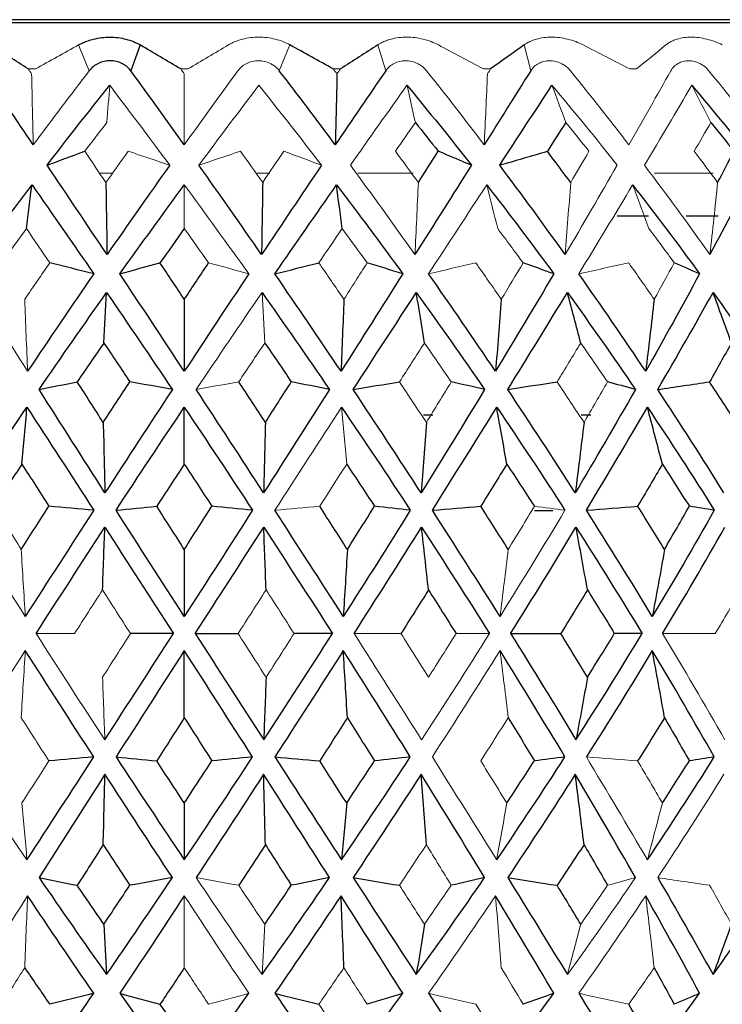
# Paper-space layout '_Front' of a CAD drawing. Header units: millimetres. Extents: x -25 to 86, y 0 to 365.
# Tile 8 of 13: x -3 to 9, y 140 to 156. Entities that reach past the tile are written whole.
import ezdxf

# ---------------------------------------------------------------- set-up
doc = ezdxf.new("R2010")
doc.units = ezdxf.units.MM

psp = doc.layouts.new('_Front')

# ---------------------------------------------------------------- linework, layer by layer
at = {"color": 7, "linetype": 'Continuous', "lineweight": 25}
for p, q in [((20.732, 156.5), (-20.732, 156.5)), ((20.25, 156.45), (-20.25, 156.45)), ((-0.72, 156.09), (-0.872, 155.667)), ((7.563, 153.3), (7.053, 153.3)), ((8.697, 153.3), (8.178, 153.3)), ((4.051, 150.059), (3.898, 150.059)), ((6.621, 150.059), (6.465, 150.059)), ((6.003, 148.5), (5.708, 148.5))]:
    psp.add_line(p, q, dxfattribs=at)
at = {"color": 144, "linetype": 'Continuous', "lineweight": 18}
for p, q in [((1.721, 156.09), (1.548, 155.667)), ((3.281, 155.667), (3.151, 156.09)), ((5.643, 155.667), (5.538, 156.09)), ((-2.426, 155.697), (-2.543, 155.697)), ((0.059, 155.697), (-0.059, 155.697)), ((2.543, 155.697), (2.426, 155.697)), ((4.991, 155.697), (4.876, 155.697)), ((7.368, 155.697), (7.258, 155.697)), ((-1.182, 154), (-1.394, 154)), ((1.392, 154), (1.177, 154)), ((3.728, 154), (2.828, 154)), ((8.618, 154), (7.66, 154))]:
    psp.add_line(p, q, dxfattribs=at)
at = {"color": 7, "linetype": 'Continuous', "lineweight": 25}
for points in [[(-2.543, 155.697), (-2.747, 155.829), (-2.95, 155.96), (-3.151, 156.09)], [(-0.059, 155.697), (-0.28, 155.829), (-0.501, 155.96), (-0.72, 156.09)], [(2.426, 155.697), (2.19, 155.829), (1.955, 155.96), (1.721, 156.09)], [(3.151, 156.09), (2.95, 155.96), (2.747, 155.829), (2.543, 155.697)], [(5.538, 156.09), (5.357, 155.96), (5.175, 155.829), (4.991, 155.697)], [(-2.46, 154.463), (-2.735, 154.869), (-3.009, 155.271), (-3.281, 155.667)], [(0, 154.463), (-0.291, 154.869), (-0.581, 155.271), (-0.872, 155.667)], [(2.46, 154.463), (2.158, 154.869), (1.854, 155.271), (1.548, 155.667)], [(3.281, 155.667), (3.009, 155.271), (2.735, 154.869), (2.46, 154.463)], [(2.487, 155.617), (2.479, 155.231), (2.47, 154.847), (2.46, 154.463)], [(5.643, 155.667), (5.394, 155.271), (5.142, 154.869), (4.886, 154.463)], [(-2.235, 154.13), (-1.898, 154.57), (-1.558, 155.003), (-1.215, 155.431)], [(3.628, 155.431), (3.982, 155.003), (4.332, 154.57), (4.677, 154.13)], [(5.138, 154.13), (5.425, 154.57), (5.71, 155.003), (5.99, 155.431)], [(8.268, 155.431), (8.63, 155.003), (8.983, 154.57), (9.329, 154.13)], [(3.764, 154.825), (3.889, 154.67), (4.013, 154.514), (4.137, 154.357)], [(6.215, 154.825), (6.115, 154.67), (6.015, 154.514), (5.915, 154.357)], [(8.578, 154.825), (8.705, 154.67), (8.831, 154.514), (8.956, 154.357)], [(-2.235, 154.13), (-2.032, 154.206), (-1.827, 154.282), (-1.622, 154.357)], [(3.813, 153.848), (3.921, 154.018), (4.029, 154.187), (4.137, 154.357)], [(4.677, 154.13), (4.497, 154.206), (4.317, 154.282), (4.137, 154.357)], [(5.138, 154.13), (5.396, 154.206), (5.655, 154.282), (5.915, 154.357)], [(6.295, 153.848), (6.169, 154.018), (6.042, 154.187), (5.915, 154.357)], [(8.689, 153.848), (8.779, 154.018), (8.868, 154.187), (8.956, 154.357)], [(-1.259, 152.673), (-1.586, 153.164), (-1.911, 153.65), (-2.235, 154.13)], [(-0.237, 154.13), (-0.579, 153.65), (-0.919, 153.164), (-1.259, 152.673)], [(1.259, 152.673), (0.919, 153.164), (0.579, 153.65), (0.237, 154.13)], [(2.235, 154.13), (1.911, 153.65), (1.586, 153.164), (1.259, 152.673)], [(4.677, 154.13), (4.374, 153.65), (4.068, 153.164), (3.758, 152.673)], [(6.205, 152.673), (5.855, 153.164), (5.499, 153.65), (5.138, 154.13)], [(9.329, 154.13), (9.082, 153.65), (8.827, 153.164), (8.564, 152.673)], [(-1.277, 153.848), (-1.271, 153.455), (-1.265, 153.064), (-1.259, 152.673)], [(1.277, 153.848), (1.271, 153.455), (1.265, 153.064), (1.259, 152.673)], [(-3.56, 152.36), (-3.204, 152.848), (-2.844, 153.331), (-2.481, 153.809)], [(-2.571, 153.096), (-2.541, 153.336), (-2.511, 153.573), (-2.481, 153.809)], [(-2.481, 153.809), (-2.147, 153.331), (-1.811, 152.848), (-1.475, 152.36)], [(-1.05, 152.36), (-0.701, 152.848), (-0.351, 153.331), (0, 153.809)], [(1.475, 152.36), (1.811, 152.848), (2.147, 153.331), (2.481, 153.809)], [(2.481, 153.809), (2.845, 153.331), (3.204, 152.848), (3.56, 152.36)], [(2.571, 153.096), (2.541, 153.336), (2.511, 153.573), (2.481, 153.809)], [(4.927, 153.809), (5.298, 153.331), (5.662, 152.848), (6.02, 152.36)], [(7.304, 153.809), (7.676, 153.331), (8.04, 152.848), (8.395, 152.36)], [(0, 153.096), (-0.132, 152.911), (-0.265, 152.725), (-0.396, 152.539)], [(-1.475, 152.36), (-1.714, 152.42), (-1.953, 152.48), (-2.192, 152.539)], [(-1.05, 152.36), (-0.832, 152.42), (-0.615, 152.48), (-0.396, 152.539)], [(0, 151.945), (-0.132, 152.143), (-0.264, 152.342), (-0.396, 152.539)], [(0, 151.945), (0.132, 152.143), (0.264, 152.342), (0.396, 152.539)], [(1.475, 152.36), (1.714, 152.42), (1.953, 152.48), (2.192, 152.539)], [(3.56, 152.36), (3.367, 152.42), (3.173, 152.48), (2.979, 152.539)], [(6.02, 152.36), (5.854, 152.42), (5.687, 152.48), (5.52, 152.539)], [(8.395, 152.36), (8.259, 152.42), (8.121, 152.48), (7.983, 152.539)], [(-1.475, 152.36), (-1.837, 151.834), (-2.196, 151.305), (-2.553, 150.772)], [(0, 150.772), (-0.35, 151.305), (-0.7, 151.834), (-1.05, 152.36)], [(1.05, 152.36), (0.7, 151.834), (0.351, 151.305), (0, 150.772)], [(2.553, 150.772), (2.196, 151.305), (1.837, 151.834), (1.475, 152.36)], [(3.56, 152.36), (3.227, 151.834), (2.892, 151.305), (2.553, 150.772)], [(5.071, 150.772), (4.712, 151.305), (4.348, 151.834), (3.979, 152.36)], [(6.02, 152.36), (5.709, 151.834), (5.393, 151.305), (5.071, 150.772)], [(7.517, 150.772), (7.161, 151.305), (6.798, 151.834), (6.427, 152.36)], [(8.395, 152.36), (8.111, 151.834), (7.818, 151.305), (7.517, 150.772)], [(-2.365, 150.476), (-2.002, 151.007), (-1.635, 151.533), (-1.266, 152.055)], [(-1.31, 151.233), (-1.295, 151.51), (-1.281, 151.784), (-1.266, 152.055)], [(-1.266, 152.055), (-0.908, 151.533), (-0.551, 151.007), (-0.194, 150.476)], [(1.266, 152.055), (1.636, 151.533), (2.002, 151.007), (2.365, 150.476)], [(2.751, 150.476), (3.096, 151.007), (3.44, 151.533), (3.78, 152.055)], [(3.78, 152.055), (4.156, 151.533), (4.527, 151.007), (4.892, 150.476)], [(3.911, 151.233), (3.868, 151.51), (3.824, 151.784), (3.78, 152.055)], [(5.269, 150.476), (5.598, 151.007), (5.922, 151.533), (6.241, 152.055)], [(6.241, 152.055), (6.619, 151.533), (6.988, 151.007), (7.349, 150.476)], [(6.458, 151.233), (6.386, 151.51), (6.314, 151.784), (6.241, 152.055)], [(7.713, 150.476), (8.022, 151.007), (8.322, 151.533), (8.615, 152.055)], [(8.615, 152.055), (8.989, 151.533), (9.352, 151.007), (9.704, 150.476)], [(8.914, 151.233), (8.815, 151.51), (8.715, 151.784), (8.615, 152.055)], [(0, 151.945), (0, 151.552), (0, 151.161), (0, 150.772)], [(2.6, 151.945), (2.585, 151.552), (2.569, 151.161), (2.553, 150.772)], [(5.164, 151.945), (5.134, 151.552), (5.103, 151.161), (5.071, 150.772)], [(7.655, 151.945), (7.61, 151.552), (7.564, 151.161), (7.517, 150.772)], [(-1.31, 151.233), (-1.455, 151.023), (-1.6, 150.812), (-1.743, 150.601)], [(-1.31, 151.233), (-1.169, 151.023), (-1.028, 150.812), (-0.887, 150.601)], [(1.31, 151.233), (1.455, 151.023), (1.6, 150.812), (1.743, 150.601)], [(8.914, 151.233), (8.796, 151.023), (8.678, 150.812), (8.559, 150.601)], [(-2.365, 150.476), (-2.159, 150.518), (-1.951, 150.56), (-1.743, 150.601)], [(-1.292, 148.792), (-1.652, 149.356), (-2.01, 149.917), (-2.365, 150.476)], [(-1.321, 149.939), (-1.462, 150.16), (-1.603, 150.381), (-1.743, 150.601)], [(-1.321, 149.939), (-1.176, 150.16), (-1.032, 150.381), (-0.887, 150.601)], [(-0.194, 150.476), (-0.561, 149.917), (-0.927, 149.356), (-1.292, 148.792)], [(-0.194, 150.476), (-0.425, 150.518), (-0.656, 150.56), (-0.887, 150.601)], [(1.292, 148.792), (0.927, 149.356), (0.561, 149.917), (0.194, 150.476)], [(1.321, 149.939), (1.176, 150.16), (1.032, 150.381), (0.887, 150.601)], [(2.365, 150.476), (2.01, 149.917), (1.652, 149.356), (1.292, 148.792)], [(1.321, 149.939), (1.462, 150.16), (1.603, 150.381), (1.743, 150.601)], [(2.365, 150.476), (2.159, 150.518), (1.951, 150.56), (1.743, 150.601)], [(2.751, 150.476), (3.002, 150.518), (3.254, 150.56), (3.506, 150.601)], [(3.858, 148.792), (3.492, 149.356), (3.123, 149.917), (2.751, 150.476)], [(4.892, 150.476), (4.553, 149.917), (4.208, 149.356), (3.858, 148.792)], [(4.892, 150.476), (4.712, 150.518), (4.531, 150.56), (4.35, 150.601)], [(5.269, 150.476), (5.537, 150.518), (5.806, 150.56), (6.075, 150.601)], [(6.37, 148.792), (6.009, 149.356), (5.642, 149.917), (5.269, 150.476)], [(7.349, 150.476), (7.031, 149.917), (6.705, 149.356), (6.37, 148.792)], [(7.349, 150.476), (7.198, 150.518), (7.047, 150.56), (6.895, 150.601)], [(7.713, 150.476), (7.995, 150.518), (8.277, 150.56), (8.559, 150.601)], [(8.792, 148.792), (8.442, 149.356), (8.082, 149.917), (7.713, 150.476)], [(8.988, 149.939), (8.846, 150.16), (8.703, 150.381), (8.559, 150.601)], [(-3.682, 148.51), (-3.314, 149.072), (-2.941, 149.631), (-2.563, 150.187)], [(-2.646, 149.26), (-2.618, 149.572), (-2.591, 149.88), (-2.563, 150.187)], [(-2.563, 150.187), (-2.201, 149.631), (-1.839, 149.072), (-1.475, 148.51)], [(-1.112, 148.51), (-0.743, 149.072), (-0.372, 149.631), (0, 150.187)], [(0, 149.26), (0, 149.572), (0, 149.88), (0, 150.187)], [(0, 150.187), (0.372, 149.631), (0.743, 149.072), (1.112, 148.51)], [(2.563, 150.187), (2.941, 149.631), (3.314, 149.072), (3.682, 148.51)], [(4.041, 148.51), (4.395, 149.072), (4.744, 149.631), (5.089, 150.187)], [(5.089, 150.187), (5.468, 149.631), (5.839, 149.072), (6.202, 148.51)], [(5.254, 149.26), (5.2, 149.572), (5.145, 149.88), (5.089, 150.187)], [(6.55, 148.51), (6.889, 149.072), (7.22, 149.631), (7.545, 150.187)], [(7.545, 150.187), (7.918, 149.631), (8.281, 149.072), (8.634, 148.51)], [(7.789, 149.26), (7.708, 149.572), (7.627, 149.88), (7.545, 150.187)], [(-1.321, 149.939), (-1.311, 149.555), (-1.302, 149.173), (-1.292, 148.792)], [(1.321, 149.939), (1.311, 149.555), (1.302, 149.173), (1.292, 148.792)], [(3.944, 149.939), (3.916, 149.555), (3.887, 149.173), (3.858, 148.792)], [(6.512, 149.939), (6.466, 149.555), (6.418, 149.173), (6.37, 148.792)], [(-2.646, 149.26), (-2.797, 149.032), (-2.948, 148.803), (-3.098, 148.574)], [(-2.646, 149.26), (-2.499, 149.032), (-2.353, 148.803), (-2.206, 148.574)], [(0, 149.26), (-0.15, 149.032), (-0.3, 148.803), (-0.449, 148.574)], [(0, 149.26), (0.15, 149.032), (0.3, 148.803), (0.449, 148.574)], [(2.646, 149.26), (2.797, 149.032), (2.948, 148.803), (3.098, 148.574)], [(5.254, 149.26), (5.113, 149.032), (4.972, 148.803), (4.83, 148.574)], [(5.254, 149.26), (5.405, 149.032), (5.555, 148.803), (5.703, 148.574)], [(7.789, 149.26), (7.656, 149.032), (7.521, 148.803), (7.386, 148.574)], [(7.789, 149.26), (7.937, 149.032), (8.083, 148.803), (8.228, 148.574)], [(-2.657, 147.871), (-2.507, 148.106), (-2.356, 148.34), (-2.206, 148.574)], [(-1.475, 148.51), (-1.718, 148.531), (-1.962, 148.553), (-2.206, 148.574)], [(-1.112, 148.51), (-0.891, 148.531), (-0.671, 148.553), (-0.449, 148.574)], [(0, 147.871), (-0.15, 148.106), (-0.3, 148.34), (-0.449, 148.574)], [(0, 147.871), (0.15, 148.106), (0.3, 148.34), (0.449, 148.574)], [(1.112, 148.51), (0.891, 148.531), (0.671, 148.553), (0.449, 148.574)], [(2.657, 147.871), (2.507, 148.106), (2.356, 148.34), (2.206, 148.574)], [(2.657, 147.871), (2.805, 148.106), (2.952, 148.34), (3.098, 148.574)], [(3.682, 148.51), (3.488, 148.531), (3.293, 148.553), (3.098, 148.574)], [(4.041, 148.51), (4.303, 148.531), (4.566, 148.553), (4.83, 148.574)], [(5.277, 147.871), (5.129, 148.106), (4.979, 148.34), (4.83, 148.574)], [(6.55, 148.51), (6.828, 148.531), (7.107, 148.553), (7.386, 148.574)], [(7.823, 147.871), (7.679, 148.106), (7.533, 148.34), (7.386, 148.574)], [(7.823, 147.871), (7.96, 148.106), (8.095, 148.34), (8.228, 148.574)], [(8.634, 148.51), (8.499, 148.531), (8.364, 148.553), (8.228, 148.574)], [(-1.475, 148.51), (-1.848, 147.933), (-2.22, 147.355), (-2.59, 146.776)], [(0, 146.776), (-0.372, 147.355), (-0.742, 147.933), (-1.112, 148.51)], [(1.112, 148.51), (0.742, 147.933), (0.372, 147.355), (0, 146.776)], [(2.59, 146.776), (2.22, 147.355), (1.848, 147.933), (1.475, 148.51)], [(3.682, 148.51), (3.323, 147.933), (2.959, 147.355), (2.59, 146.776)], [(5.144, 146.776), (4.781, 147.355), (4.413, 147.933), (4.041, 148.51)], [(7.625, 146.776), (7.275, 147.355), (6.916, 147.933), (6.55, 148.51)], [(8.634, 148.51), (8.308, 147.933), (7.972, 147.355), (7.625, 146.776)], [(-2.414, 146.5), (-2.044, 147.078), (-1.671, 147.655), (-1.294, 148.231)], [(-1.332, 147.211), (-1.32, 147.554), (-1.307, 147.894), (-1.294, 148.231)], [(-1.294, 148.231), (-0.922, 147.655), (-0.55, 147.078), (-0.178, 146.5)], [(0.178, 146.5), (0.55, 147.078), (0.922, 147.655), (1.294, 148.231)], [(1.332, 147.211), (1.32, 147.554), (1.307, 147.894), (1.294, 148.231)], [(1.294, 148.231), (1.671, 147.655), (2.044, 147.078), (2.414, 146.5)], [(2.767, 146.5), (3.136, 147.078), (3.502, 147.655), (3.865, 148.231)], [(3.978, 147.211), (3.941, 147.554), (3.903, 147.894), (3.865, 148.231)], [(3.865, 148.231), (4.24, 147.655), (4.609, 147.078), (4.971, 146.5)], [(5.317, 146.5), (5.678, 147.078), (6.033, 147.655), (6.381, 148.231)], [(6.381, 148.231), (6.75, 147.655), (7.109, 147.078), (7.459, 146.5)], [(6.569, 147.211), (6.507, 147.554), (6.445, 147.894), (6.381, 148.231)], [(7.792, 146.5), (8.14, 147.078), (8.478, 147.655), (8.808, 148.231)], [(0, 147.871), (0, 147.504), (0, 147.139), (0, 146.776)], [(2.657, 147.871), (2.635, 147.504), (2.613, 147.139), (2.59, 146.776)], [(7.823, 147.871), (7.759, 147.504), (7.693, 147.139), (7.625, 146.776)], [(3.978, 147.211), (3.83, 146.975), (3.68, 146.738), (3.53, 146.5)], [(3.978, 147.211), (4.129, 146.975), (4.279, 146.738), (4.428, 146.5)], [(6.569, 147.211), (6.425, 146.975), (6.28, 146.738), (6.133, 146.5)], [(6.569, 147.211), (6.716, 146.975), (6.862, 146.738), (7.006, 146.5)], [(-1.294, 144.769), (-0.922, 145.345), (-0.55, 145.922), (-0.178, 146.5)], [(-0.178, 146.5), (-0.41, 146.5), (-0.643, 146.5), (-0.877, 146.5)], [(0.178, 146.5), (0.41, 146.5), (0.643, 146.5), (0.877, 146.5)], [(0.178, 146.5), (0.55, 145.922), (0.922, 145.345), (1.294, 144.769)], [(1.294, 144.769), (1.671, 145.345), (2.044, 145.922), (2.414, 146.5)], [(2.414, 146.5), (2.206, 146.5), (1.997, 146.5), (1.788, 146.5)], [(5.317, 146.5), (5.678, 145.922), (6.033, 145.345), (6.381, 144.769)], [(5.317, 146.5), (5.589, 146.5), (5.861, 146.5), (6.133, 146.5)], [(6.569, 145.789), (6.425, 146.025), (6.28, 146.262), (6.133, 146.5)], [(6.381, 144.769), (6.75, 145.345), (7.109, 145.922), (7.459, 146.5)], [(6.569, 145.789), (6.716, 146.025), (6.862, 146.262), (7.006, 146.5)], [(7.459, 146.5), (7.309, 146.5), (7.158, 146.5), (7.006, 146.5)], [(-1.475, 144.49), (-1.848, 145.067), (-2.22, 145.645), (-2.59, 146.224)], [(0, 146.224), (-0.372, 145.645), (-0.742, 145.067), (-1.112, 144.49)], [(0, 145.129), (0, 145.496), (0, 145.861), (0, 146.224)], [(1.112, 144.49), (0.742, 145.067), (0.372, 145.645), (0, 146.224)], [(2.59, 146.224), (2.22, 145.645), (1.848, 145.067), (1.475, 144.49)], [(2.657, 145.129), (2.635, 145.496), (2.613, 145.861), (2.59, 146.224)], [(3.682, 144.49), (3.323, 145.067), (2.959, 145.645), (2.59, 146.224)], [(6.202, 144.49), (5.857, 145.067), (5.504, 145.645), (5.144, 146.224)], [(7.625, 146.224), (7.275, 145.645), (6.916, 145.067), (6.55, 144.49)], [(8.634, 144.49), (8.308, 145.067), (7.972, 145.645), (7.625, 146.224)], [(7.823, 145.129), (7.759, 145.496), (7.693, 145.861), (7.625, 146.224)], [(1.332, 145.789), (1.32, 145.446), (1.307, 145.106), (1.294, 144.769)], [(6.569, 145.789), (6.507, 145.446), (6.445, 145.106), (6.381, 144.769)], [(0, 145.129), (-0.15, 144.894), (-0.3, 144.66), (-0.449, 144.426)], [(0, 145.129), (0.15, 144.894), (0.3, 144.66), (0.449, 144.426)], [(2.657, 145.129), (2.507, 144.894), (2.356, 144.66), (2.206, 144.426)], [(2.657, 145.129), (2.805, 144.894), (2.952, 144.66), (3.098, 144.426)], [(5.277, 145.129), (5.421, 144.894), (5.563, 144.66), (5.703, 144.426)], [(7.823, 145.129), (7.679, 144.894), (7.533, 144.66), (7.386, 144.426)], [(7.823, 145.129), (7.96, 144.894), (8.095, 144.66), (8.228, 144.426)], [(-2.563, 142.813), (-2.201, 143.369), (-1.839, 143.928), (-1.475, 144.49)], [(-1.475, 144.49), (-1.718, 144.469), (-1.962, 144.447), (-2.206, 144.426)], [(-1.112, 144.49), (-0.891, 144.469), (-0.671, 144.447), (-0.449, 144.426)], [(-1.112, 144.49), (-0.743, 143.928), (-0.372, 143.369), (0, 142.813)], [(0, 143.74), (-0.15, 143.968), (-0.3, 144.197), (-0.449, 144.426)], [(0, 142.813), (0.372, 143.369), (0.743, 143.928), (1.112, 144.49)], [(0, 143.74), (0.15, 143.968), (0.3, 144.197), (0.449, 144.426)], [(1.112, 144.49), (0.891, 144.469), (0.671, 144.447), (0.449, 144.426)], [(1.475, 144.49), (1.718, 144.469), (1.962, 144.447), (2.206, 144.426)], [(1.475, 144.49), (1.839, 143.928), (2.201, 143.369), (2.563, 142.813)], [(2.646, 143.74), (2.499, 143.968), (2.353, 144.197), (2.206, 144.426)], [(2.563, 142.813), (2.941, 143.369), (3.314, 143.928), (3.682, 144.49)], [(2.646, 143.74), (2.797, 143.968), (2.948, 144.197), (3.098, 144.426)], [(3.682, 144.49), (3.488, 144.469), (3.293, 144.447), (3.098, 144.426)], [(5.089, 142.813), (5.468, 143.369), (5.839, 143.928), (6.202, 144.49)], [(5.254, 143.74), (5.405, 143.968), (5.555, 144.197), (5.703, 144.426)], [(6.202, 144.49), (6.036, 144.469), (5.87, 144.447), (5.703, 144.426)], [(7.545, 142.813), (7.918, 143.369), (8.281, 143.928), (8.634, 144.49)], [(7.789, 143.74), (7.937, 143.968), (8.083, 144.197), (8.228, 144.426)], [(8.634, 144.49), (8.499, 144.469), (8.364, 144.447), (8.228, 144.426)], [(-1.292, 144.208), (-1.652, 143.644), (-2.01, 143.083), (-2.365, 142.524)], [(-1.321, 143.061), (-1.311, 143.445), (-1.302, 143.827), (-1.292, 144.208)], [(-0.194, 142.524), (-0.561, 143.083), (-0.927, 143.644), (-1.292, 144.208)], [(1.292, 144.208), (0.927, 143.644), (0.561, 143.083), (0.194, 142.524)], [(1.321, 143.061), (1.311, 143.445), (1.302, 143.827), (1.292, 144.208)], [(2.365, 142.524), (2.01, 143.083), (1.652, 143.644), (1.292, 144.208)], [(3.858, 144.208), (3.492, 143.644), (3.123, 143.083), (2.751, 142.524)], [(4.892, 142.524), (4.553, 143.083), (4.208, 143.644), (3.858, 144.208)], [(3.944, 143.061), (3.916, 143.445), (3.887, 143.827), (3.858, 144.208)], [(6.37, 144.208), (6.009, 143.644), (5.642, 143.083), (5.269, 142.524)], [(7.349, 142.524), (7.031, 143.083), (6.705, 143.644), (6.37, 144.208)], [(6.512, 143.061), (6.466, 143.445), (6.418, 143.827), (6.37, 144.208)], [(0, 143.74), (0, 143.428), (0, 143.12), (0, 142.813)], [(2.646, 143.74), (2.618, 143.428), (2.591, 143.12), (2.563, 142.813)], [(-1.321, 143.061), (-1.462, 142.84), (-1.603, 142.619), (-1.743, 142.399)], [(-1.321, 143.061), (-1.176, 142.84), (-1.032, 142.619), (-0.887, 142.399)], [(1.321, 143.061), (1.176, 142.84), (1.032, 142.619), (0.887, 142.399)], [(1.321, 143.061), (1.462, 142.84), (1.603, 142.619), (1.743, 142.399)], [(6.512, 143.061), (6.367, 142.84), (6.221, 142.619), (6.075, 142.399)], [(6.512, 143.061), (6.641, 142.84), (6.769, 142.619), (6.895, 142.399)], [(-2.365, 142.524), (-2.159, 142.482), (-1.951, 142.44), (-1.743, 142.399)], [(-2.365, 142.524), (-2.002, 141.993), (-1.635, 141.467), (-1.266, 140.945)], [(-1.266, 140.945), (-0.908, 141.467), (-0.551, 141.993), (-0.194, 142.524)], [(-0.194, 142.524), (-0.425, 142.482), (-0.656, 142.44), (-0.887, 142.399)], [(1.266, 140.945), (1.636, 141.467), (2.002, 141.993), (2.365, 142.524)], [(2.365, 142.524), (2.159, 142.482), (1.951, 142.44), (1.743, 142.399)], [(2.751, 142.524), (3.096, 141.993), (3.44, 141.467), (3.78, 140.945)], [(2.751, 142.524), (3.002, 142.482), (3.254, 142.44), (3.506, 142.399)], [(3.78, 140.945), (4.156, 141.467), (4.527, 141.993), (4.892, 142.524)], [(4.892, 142.524), (4.712, 142.482), (4.531, 142.44), (4.35, 142.399)], [(5.269, 142.524), (5.598, 141.993), (5.922, 141.467), (6.241, 140.945)], [(5.269, 142.524), (5.537, 142.482), (5.806, 142.44), (6.075, 142.399)], [(7.713, 142.524), (8.022, 141.993), (8.322, 141.467), (8.615, 140.945)], [(8.615, 140.945), (8.989, 141.467), (9.352, 141.993), (9.704, 142.524)], [(-1.31, 141.767), (-1.455, 141.977), (-1.6, 142.188), (-1.743, 142.399)], [(-1.31, 141.767), (-1.169, 141.977), (-1.028, 142.188), (-0.887, 142.399)], [(1.31, 141.767), (1.455, 141.977), (1.6, 142.188), (1.743, 142.399)], [(6.458, 141.767), (6.331, 141.977), (6.203, 142.188), (6.075, 142.399)], [(-1.475, 140.64), (-1.837, 141.166), (-2.196, 141.695), (-2.553, 142.228)], [(0, 142.228), (-0.35, 141.695), (-0.7, 141.166), (-1.05, 140.64)], [(2.553, 142.228), (2.196, 141.695), (1.837, 141.166), (1.475, 140.64)], [(3.56, 140.64), (3.227, 141.166), (2.892, 141.695), (2.553, 142.228)], [(2.6, 141.055), (2.585, 141.448), (2.569, 141.839), (2.553, 142.228)], [(6.02, 140.64), (5.709, 141.166), (5.393, 141.695), (5.071, 142.228)], [(8.395, 140.64), (8.111, 141.166), (7.818, 141.695), (7.517, 142.228)], [(-1.31, 141.767), (-1.295, 141.49), (-1.281, 141.216), (-1.266, 140.945)], [(3.911, 141.767), (3.868, 141.49), (3.824, 141.216), (3.78, 140.945)], [(8.914, 141.767), (8.815, 141.49), (8.715, 141.216), (8.615, 140.945)], [(-2.6, 141.055), (-2.465, 140.857), (-2.328, 140.658), (-2.192, 140.461)], [(0, 141.055), (-0.132, 140.857), (-0.264, 140.658), (-0.396, 140.461)], [(7.655, 141.055), (7.766, 140.857), (7.875, 140.658), (7.983, 140.461)], [(-3.56, 140.64), (-3.204, 140.152), (-2.844, 139.669), (-2.481, 139.191)], [(-2.481, 139.191), (-2.147, 139.669), (-1.811, 140.152), (-1.475, 140.64)], [(-1.475, 140.64), (-1.714, 140.58), (-1.953, 140.52), (-2.192, 140.461)], [(-1.05, 140.64), (-0.832, 140.58), (-0.615, 140.52), (-0.396, 140.461)], [(-1.05, 140.64), (-0.701, 140.152), (-0.351, 139.669), (0, 139.191)], [(0, 139.191), (0.351, 139.669), (0.701, 140.152), (1.05, 140.64)], [(1.475, 140.64), (1.811, 140.152), (2.147, 139.669), (2.481, 139.191)], [(1.475, 140.64), (1.714, 140.58), (1.953, 140.52), (2.192, 140.461)], [(2.481, 139.191), (2.845, 139.669), (3.204, 140.152), (3.56, 140.64)], [(3.56, 140.64), (3.367, 140.58), (3.173, 140.52), (2.979, 140.461)], [(3.979, 140.64), (4.298, 140.152), (4.614, 139.669), (4.927, 139.191)], [(4.927, 139.191), (5.298, 139.669), (5.662, 140.152), (6.02, 140.64)], [(6.02, 140.64), (5.854, 140.58), (5.687, 140.52), (5.52, 140.461)], [(6.427, 140.64), (6.725, 140.152), (7.017, 139.669), (7.304, 139.191)], [(7.304, 139.191), (7.676, 139.669), (8.04, 140.152), (8.395, 140.64)], [(8.395, 140.64), (8.259, 140.58), (8.121, 140.52), (7.983, 140.461)], [(-2.571, 139.904), (-2.708, 140.089), (-2.844, 140.275), (-2.979, 140.461)], [(0, 139.904), (-0.132, 140.089), (-0.265, 140.275), (-0.396, 140.461)], [(7.57, 139.904), (7.461, 140.089), (7.351, 140.275), (7.24, 140.461)]]:
    psp.add_open_spline(points, degree=3, dxfattribs=at)
at = {"color": 144, "linetype": 'Continuous', "lineweight": 18}
for points in [[(-1.721, 156.09), (-1.955, 155.96), (-2.19, 155.829), (-2.426, 155.697)], [(-1.721, 156.09), (-1.664, 155.949), (-1.606, 155.808), (-1.548, 155.667)], [(0.72, 156.09), (0.501, 155.96), (0.28, 155.829), (0.059, 155.697)], [(4.876, 155.697), (4.63, 155.829), (4.384, 155.96), (4.139, 156.09)], [(7.258, 155.697), (7.004, 155.829), (6.751, 155.96), (6.497, 156.09)], [(7.847, 156.09), (7.689, 155.96), (7.53, 155.829), (7.368, 155.697)], [(-2.487, 155.617), (-2.506, 155.644), (-2.524, 155.67), (-2.543, 155.697)], [(-2.487, 155.617), (-2.479, 155.231), (-2.47, 154.847), (-2.46, 154.463)], [(-1.548, 155.667), (-1.854, 155.271), (-2.158, 154.869), (-2.46, 154.463)], [(0, 155.617), (-0.02, 155.644), (-0.039, 155.67), (-0.059, 155.697)], [(0.872, 155.667), (0.581, 155.271), (0.291, 154.869), (0, 154.463)], [(0, 155.617), (0, 155.231), (0, 154.847), (0, 154.463)], [(2.487, 155.617), (2.467, 155.644), (2.446, 155.67), (2.426, 155.697)], [(2.487, 155.617), (2.506, 155.644), (2.524, 155.67), (2.543, 155.697)], [(4.886, 154.463), (4.576, 154.869), (4.264, 155.271), (3.947, 155.667)], [(4.94, 155.617), (4.923, 155.231), (4.905, 154.847), (4.886, 154.463)], [(4.94, 155.617), (4.957, 155.644), (4.974, 155.67), (4.991, 155.697)], [(7.243, 154.463), (6.931, 154.869), (6.613, 155.271), (6.291, 155.667)], [(7.926, 155.667), (7.703, 155.271), (7.476, 154.869), (7.243, 154.463)], [(9.498, 154.463), (9.188, 154.869), (8.87, 155.271), (8.546, 155.667)], [(-1.261, 154.825), (-1.246, 155.029), (-1.23, 155.231), (-1.215, 155.431)], [(-1.215, 155.431), (-0.889, 155.003), (-0.563, 154.57), (-0.237, 154.13)], [(0.237, 154.13), (0.563, 154.57), (0.889, 155.003), (1.215, 155.431)], [(1.215, 155.431), (1.558, 155.003), (1.898, 154.57), (2.235, 154.13)], [(2.706, 154.13), (3.015, 154.57), (3.323, 155.003), (3.628, 155.431)], [(3.764, 154.825), (3.719, 155.029), (3.674, 155.231), (3.628, 155.431)], [(5.99, 155.431), (6.351, 155.003), (6.705, 154.57), (7.052, 154.13)], [(6.215, 154.825), (6.14, 155.029), (6.066, 155.231), (5.99, 155.431)], [(7.497, 154.13), (7.759, 154.57), (8.017, 155.003), (8.268, 155.431)], [(8.578, 154.825), (8.475, 155.029), (8.372, 155.231), (8.268, 155.431)], [(-1.261, 154.825), (-1.381, 154.67), (-1.502, 154.514), (-1.622, 154.357)], [(3.764, 154.825), (3.656, 154.67), (3.548, 154.514), (3.439, 154.357)], [(6.215, 154.825), (6.341, 154.67), (6.467, 154.514), (6.593, 154.357)], [(8.578, 154.825), (8.489, 154.67), (8.399, 154.514), (8.307, 154.357)], [(-1.277, 153.848), (-1.392, 154.018), (-1.507, 154.187), (-1.622, 154.357)], [(-1.277, 153.848), (-1.156, 154.018), (-1.036, 154.187), (-0.915, 154.357)], [(-0.237, 154.13), (-0.462, 154.206), (-0.688, 154.282), (-0.915, 154.357)], [(0.237, 154.13), (0.462, 154.206), (0.688, 154.282), (0.915, 154.357)], [(1.277, 153.848), (1.156, 154.018), (1.036, 154.187), (0.915, 154.357)], [(1.277, 153.848), (1.392, 154.018), (1.507, 154.187), (1.622, 154.357)], [(2.235, 154.13), (2.032, 154.206), (1.827, 154.282), (1.622, 154.357)], [(3.813, 153.848), (3.689, 154.018), (3.564, 154.187), (3.439, 154.357)], [(6.295, 153.848), (6.395, 154.018), (6.494, 154.187), (6.593, 154.357)], [(8.689, 153.848), (8.563, 154.018), (8.436, 154.187), (8.307, 154.357)], [(3.758, 152.673), (3.411, 153.164), (3.06, 153.65), (2.706, 154.13)], [(7.052, 154.13), (6.776, 153.65), (6.493, 153.164), (6.205, 152.673)], [(8.564, 152.673), (8.216, 153.164), (7.86, 153.65), (7.497, 154.13)], [(3.813, 153.848), (3.795, 153.455), (3.777, 153.064), (3.758, 152.673)], [(6.295, 153.848), (6.266, 153.455), (6.236, 153.064), (6.205, 152.673)], [(8.689, 153.848), (8.649, 153.455), (8.607, 153.064), (8.564, 152.673)], [(0, 153.809), (0.351, 153.331), (0.701, 152.848), (1.05, 152.36)], [(0, 153.096), (0, 153.336), (0, 153.574), (0, 153.809)], [(3.979, 152.36), (4.298, 152.848), (4.614, 153.331), (4.927, 153.809)], [(5.106, 153.096), (5.047, 153.336), (4.987, 153.574), (4.927, 153.809)], [(6.427, 152.36), (6.725, 152.848), (7.017, 153.331), (7.304, 153.809)], [(7.57, 153.096), (7.482, 153.336), (7.393, 153.573), (7.304, 153.809)], [(-2.571, 153.096), (-2.708, 152.911), (-2.844, 152.725), (-2.979, 152.539)], [(-2.571, 153.096), (-2.445, 152.911), (-2.318, 152.725), (-2.192, 152.539)], [(0, 153.096), (0.132, 152.911), (0.265, 152.725), (0.396, 152.539)], [(2.571, 153.096), (2.445, 152.911), (2.318, 152.725), (2.192, 152.539)], [(2.571, 153.096), (2.708, 152.911), (2.844, 152.725), (2.979, 152.539)], [(5.106, 153.096), (5.245, 152.911), (5.383, 152.725), (5.52, 152.539)], [(7.57, 153.096), (7.709, 152.911), (7.847, 152.725), (7.983, 152.539)], [(-2.6, 151.945), (-2.465, 152.143), (-2.328, 152.342), (-2.192, 152.539)], [(1.05, 152.36), (0.832, 152.42), (0.615, 152.48), (0.396, 152.539)], [(2.6, 151.945), (2.465, 152.143), (2.328, 152.342), (2.192, 152.539)], [(2.6, 151.945), (2.727, 152.143), (2.853, 152.342), (2.979, 152.539)], [(3.979, 152.36), (4.236, 152.42), (4.492, 152.48), (4.749, 152.539)], [(5.164, 151.945), (5.027, 152.143), (4.888, 152.342), (4.749, 152.539)], [(5.164, 151.945), (5.283, 152.143), (5.402, 152.342), (5.52, 152.539)], [(6.427, 152.36), (6.698, 152.42), (6.969, 152.48), (7.24, 152.539)], [(7.655, 151.945), (7.518, 152.143), (7.38, 152.342), (7.24, 152.539)], [(7.655, 151.945), (7.766, 152.143), (7.875, 152.342), (7.983, 152.539)], [(-2.553, 150.772), (-2.892, 151.305), (-3.227, 151.834), (-3.56, 152.36)], [(0.194, 150.476), (0.551, 151.007), (0.908, 151.533), (1.266, 152.055)], [(1.31, 151.233), (1.295, 151.51), (1.281, 151.784), (1.266, 152.055)], [(-2.6, 151.945), (-2.585, 151.552), (-2.569, 151.161), (-2.553, 150.772)], [(1.31, 151.233), (1.169, 151.023), (1.028, 150.812), (0.887, 150.601)], [(3.911, 151.233), (3.776, 151.023), (3.641, 150.812), (3.506, 150.601)], [(3.911, 151.233), (4.058, 151.023), (4.205, 150.812), (4.35, 150.601)], [(6.458, 151.233), (6.331, 151.023), (6.203, 150.812), (6.075, 150.601)], [(6.458, 151.233), (6.605, 151.023), (6.751, 150.812), (6.895, 150.601)], [(0.194, 150.476), (0.425, 150.518), (0.656, 150.56), (0.887, 150.601)], [(3.944, 149.939), (3.798, 150.16), (3.652, 150.381), (3.506, 150.601)], [(3.944, 149.939), (4.08, 150.16), (4.215, 150.381), (4.35, 150.601)], [(6.512, 149.939), (6.367, 150.16), (6.221, 150.381), (6.075, 150.601)], [(6.512, 149.939), (6.641, 150.16), (6.769, 150.381), (6.895, 150.601)], [(1.475, 148.51), (1.839, 149.072), (2.201, 149.631), (2.563, 150.187)], [(2.646, 149.26), (2.618, 149.572), (2.591, 149.88), (2.563, 150.187)], [(2.646, 149.26), (2.499, 149.032), (2.353, 148.803), (2.206, 148.574)], [(-2.657, 147.871), (-2.805, 148.106), (-2.952, 148.34), (-3.098, 148.574)], [(1.475, 148.51), (1.718, 148.531), (1.962, 148.553), (2.206, 148.574)], [(5.277, 147.871), (5.421, 148.106), (5.563, 148.34), (5.703, 148.574)], [(6.202, 148.51), (6.036, 148.531), (5.87, 148.553), (5.703, 148.574)], [(-2.59, 146.776), (-2.959, 147.355), (-3.323, 147.933), (-3.682, 148.51)], [(6.202, 148.51), (5.857, 147.933), (5.504, 147.355), (5.144, 146.776)], [(-2.657, 147.871), (-2.635, 147.504), (-2.613, 147.139), (-2.59, 146.776)], [(5.277, 147.871), (5.234, 147.504), (5.189, 147.139), (5.144, 146.776)], [(-1.332, 147.211), (-1.485, 146.975), (-1.637, 146.738), (-1.788, 146.5)], [(-1.332, 147.211), (-1.181, 146.975), (-1.029, 146.738), (-0.877, 146.5)], [(1.332, 147.211), (1.181, 146.975), (1.029, 146.738), (0.877, 146.5)], [(1.332, 147.211), (1.485, 146.975), (1.637, 146.738), (1.788, 146.5)], [(9.067, 147.211), (8.93, 146.975), (8.791, 146.738), (8.651, 146.5)], [(-2.414, 146.5), (-2.206, 146.5), (-1.997, 146.5), (-1.788, 146.5)], [(-2.414, 146.5), (-2.044, 145.922), (-1.671, 145.345), (-1.294, 144.769)], [(-1.332, 145.789), (-1.181, 146.025), (-1.029, 146.262), (-0.877, 146.5)], [(1.332, 145.789), (1.181, 146.025), (1.029, 146.262), (0.877, 146.5)], [(1.332, 145.789), (1.485, 146.025), (1.637, 146.262), (1.788, 146.5)], [(2.767, 146.5), (3.021, 146.5), (3.275, 146.5), (3.53, 146.5)], [(2.767, 146.5), (3.136, 145.922), (3.502, 145.345), (3.865, 144.769)], [(3.978, 145.789), (3.83, 146.025), (3.68, 146.262), (3.53, 146.5)], [(3.865, 144.769), (4.24, 145.345), (4.609, 145.922), (4.971, 146.5)], [(3.978, 145.789), (4.129, 146.025), (4.279, 146.262), (4.428, 146.5)], [(4.971, 146.5), (4.791, 146.5), (4.61, 146.5), (4.428, 146.5)], [(7.792, 146.5), (8.14, 145.922), (8.478, 145.345), (8.808, 144.769)], [(7.792, 146.5), (8.078, 146.5), (8.364, 146.5), (8.651, 146.5)], [(-2.59, 146.224), (-2.959, 145.645), (-3.323, 145.067), (-3.682, 144.49)], [(-2.657, 145.129), (-2.635, 145.496), (-2.613, 145.861), (-2.59, 146.224)], [(5.144, 146.224), (4.781, 145.645), (4.413, 145.067), (4.041, 144.49)], [(5.277, 145.129), (5.234, 145.496), (5.189, 145.861), (5.144, 146.224)], [(-1.332, 145.789), (-1.32, 145.446), (-1.307, 145.106), (-1.294, 144.769)], [(-2.657, 145.129), (-2.507, 144.894), (-2.356, 144.66), (-2.206, 144.426)], [(5.277, 145.129), (5.129, 144.894), (4.979, 144.66), (4.83, 144.426)], [(-3.682, 144.49), (-3.314, 143.928), (-2.941, 143.369), (-2.563, 142.813)], [(-2.646, 143.74), (-2.499, 143.968), (-2.353, 144.197), (-2.206, 144.426)], [(4.041, 144.49), (4.395, 143.928), (4.744, 143.369), (5.089, 142.813)], [(5.254, 143.74), (5.113, 143.968), (4.972, 144.197), (4.83, 144.426)], [(6.55, 144.49), (6.889, 143.928), (7.22, 143.369), (7.545, 142.813)], [(6.55, 144.49), (6.828, 144.469), (7.107, 144.447), (7.386, 144.426)], [(7.789, 143.74), (7.656, 143.968), (7.521, 144.197), (7.386, 144.426)], [(8.792, 144.208), (8.442, 143.644), (8.082, 143.083), (7.713, 142.524)], [(-2.646, 143.74), (-2.618, 143.428), (-2.591, 143.12), (-2.563, 142.813)], [(5.254, 143.74), (5.2, 143.428), (5.145, 143.12), (5.089, 142.813)], [(7.789, 143.74), (7.708, 143.428), (7.627, 143.12), (7.545, 142.813)], [(3.944, 143.061), (3.798, 142.84), (3.652, 142.619), (3.506, 142.399)], [(3.944, 143.061), (4.08, 142.84), (4.215, 142.619), (4.35, 142.399)], [(0.194, 142.524), (0.425, 142.482), (0.656, 142.44), (0.887, 142.399)], [(0.194, 142.524), (0.551, 141.993), (0.908, 141.467), (1.266, 140.945)], [(6.241, 140.945), (6.619, 141.467), (6.988, 141.993), (7.349, 142.524)], [(7.349, 142.524), (7.198, 142.482), (7.047, 142.44), (6.895, 142.399)], [(7.713, 142.524), (7.995, 142.482), (8.277, 142.44), (8.559, 142.399)], [(1.31, 141.767), (1.169, 141.977), (1.028, 142.188), (0.887, 142.399)], [(3.911, 141.767), (3.776, 141.977), (3.641, 142.188), (3.506, 142.399)], [(3.911, 141.767), (4.058, 141.977), (4.205, 142.188), (4.35, 142.399)], [(6.458, 141.767), (6.605, 141.977), (6.751, 142.188), (6.895, 142.399)], [(8.914, 141.767), (8.796, 141.977), (8.678, 142.188), (8.559, 142.399)], [(-2.553, 142.228), (-2.892, 141.695), (-3.227, 141.166), (-3.56, 140.64)], [(-2.6, 141.055), (-2.585, 141.448), (-2.569, 141.839), (-2.553, 142.228)], [(0, 141.055), (0, 141.448), (0, 141.839), (0, 142.228)], [(1.05, 140.64), (0.7, 141.166), (0.351, 141.695), (0, 142.228)], [(5.071, 142.228), (4.712, 141.695), (4.348, 141.166), (3.979, 140.64)], [(5.164, 141.055), (5.134, 141.448), (5.103, 141.839), (5.071, 142.228)], [(7.517, 142.228), (7.161, 141.695), (6.798, 141.166), (6.427, 140.64)], [(7.655, 141.055), (7.61, 141.448), (7.564, 141.839), (7.517, 142.228)], [(1.31, 141.767), (1.295, 141.49), (1.281, 141.216), (1.266, 140.945)], [(6.458, 141.767), (6.386, 141.49), (6.314, 141.216), (6.241, 140.945)], [(-2.6, 141.055), (-2.727, 140.857), (-2.853, 140.658), (-2.979, 140.461)], [(0, 141.055), (0.132, 140.857), (0.264, 140.658), (0.396, 140.461)], [(2.6, 141.055), (2.465, 140.857), (2.328, 140.658), (2.192, 140.461)], [(2.6, 141.055), (2.727, 140.857), (2.853, 140.658), (2.979, 140.461)], [(5.164, 141.055), (5.283, 140.857), (5.402, 140.658), (5.52, 140.461)], [(7.655, 141.055), (7.518, 140.857), (7.38, 140.658), (7.24, 140.461)], [(1.05, 140.64), (0.832, 140.58), (0.615, 140.52), (0.396, 140.461)], [(3.979, 140.64), (4.236, 140.58), (4.492, 140.52), (4.749, 140.461)], [(6.427, 140.64), (6.698, 140.58), (6.969, 140.52), (7.24, 140.461)], [(2.571, 139.904), (2.445, 140.089), (2.318, 140.275), (2.192, 140.461)], [(5.106, 139.904), (4.988, 140.089), (4.869, 140.275), (4.749, 140.461)]]:
    psp.add_open_spline(points, degree=3, dxfattribs=at)
at = {"color": 7, "linetype": 'Continuous', "lineweight": 25}
for points, knots in [([(-1.721, 156.09), (-1.697, 156.103), (-1.648, 156.128), (-1.566, 156.159), (-1.466, 156.188), (-1.348, 156.21), (-1.213, 156.219), (-1.079, 156.21), (-0.949, 156.185), (-0.826, 156.146), (-0.755, 156.109), (-0.72, 156.09)], [0, 0, 0, 0, 0.081752, 0.164931, 0.250654, 0.376507, 0.500448, 0.624254, 0.749972, 0.877224, 1, 1, 1, 1]), ([(-0.872, 155.667), (-0.885, 155.684), (-0.912, 155.716), (-0.962, 155.757), (-1.027, 155.794), (-1.109, 155.823), (-1.207, 155.834), (-1.306, 155.823), (-1.399, 155.791), (-1.484, 155.74), (-1.527, 155.692), (-1.548, 155.667)], [0, 0, 0, 0, 0.083196, 0.165851, 0.250211, 0.374779, 0.499889, 0.625105, 0.749882, 0.875577, 1, 1, 1, 1])]:
    psp.add_open_spline(points, degree=3, knots=knots, dxfattribs=at)
at = {"color": 144, "linetype": 'Continuous', "lineweight": 18}
for points, knots in [([(0.72, 156.09), (0.743, 156.103), (0.789, 156.128), (0.867, 156.159), (0.964, 156.188), (1.08, 156.21), (1.214, 156.219), (1.349, 156.21), (1.481, 156.185), (1.609, 156.146), (1.684, 156.109), (1.721, 156.09)], [0, 0, 0, 0, 0.081752, 0.164931, 0.250654, 0.376507, 0.500448, 0.624254, 0.749972, 0.877224, 1, 1, 1, 1]), ([(3.151, 156.09), (3.172, 156.103), (3.215, 156.128), (3.288, 156.159), (3.38, 156.188), (3.492, 156.21), (3.623, 156.219), (3.757, 156.21), (3.891, 156.185), (4.021, 156.146), (4.1, 156.109), (4.139, 156.09)], [0, 0, 0, 0, 0.0817521, 0.1649313, 0.2506544, 0.3765067, 0.5004479, 0.6242539, 0.7499719, 0.8772243, 1, 1, 1, 1]), ([(5.538, 156.09), (5.557, 156.103), (5.595, 156.128), (5.663, 156.159), (5.749, 156.188), (5.856, 156.21), (5.982, 156.219), (6.113, 156.21), (6.246, 156.185), (6.377, 156.146), (6.458, 156.109), (6.497, 156.09)], [0, 0, 0, 0, 0.081752, 0.164931, 0.250654, 0.376507, 0.500448, 0.624254, 0.749972, 0.877224, 1, 1, 1, 1]), ([(7.847, 156.09), (7.864, 156.103), (7.897, 156.128), (7.959, 156.159), (8.038, 156.188), (8.137, 156.21), (8.257, 156.219), (8.383, 156.21), (8.513, 156.185), (8.643, 156.146), (8.725, 156.109), (8.765, 156.09)], [0, 0, 0, 0, 0.081752, 0.164931, 0.250654, 0.376507, 0.500448, 0.624254, 0.749972, 0.877224, 1, 1, 1, 1]), ([(1.548, 155.667), (1.535, 155.684), (1.507, 155.716), (1.456, 155.757), (1.389, 155.794), (1.306, 155.823), (1.207, 155.834), (1.109, 155.823), (1.017, 155.791), (0.934, 155.74), (0.893, 155.692), (0.872, 155.667)], [0, 0, 0, 0, 0.0831956, 0.1658512, 0.2502114, 0.3747786, 0.4998885, 0.625105, 0.7498817, 0.8755772, 1, 1, 1, 1]), ([(3.947, 155.667), (3.933, 155.684), (3.905, 155.716), (3.853, 155.757), (3.786, 155.794), (3.703, 155.823), (3.605, 155.834), (3.509, 155.823), (3.419, 155.791), (3.339, 155.74), (3.3, 155.692), (3.281, 155.667)], [0, 0, 0, 0, 0.0831956, 0.1658512, 0.2502114, 0.3747786, 0.4998885, 0.625105, 0.7498817, 0.8755772, 1, 1, 1, 1]), ([(6.291, 155.667), (6.277, 155.684), (6.248, 155.716), (6.196, 155.757), (6.129, 155.794), (6.047, 155.823), (5.952, 155.834), (5.859, 155.823), (5.773, 155.791), (5.697, 155.74), (5.661, 155.692), (5.643, 155.667)], [0, 0, 0, 0, 0.083196, 0.165851, 0.250211, 0.374779, 0.499889, 0.625105, 0.749882, 0.875577, 1, 1, 1, 1]), ([(8.546, 155.667), (8.532, 155.684), (8.503, 155.716), (8.451, 155.757), (8.387, 155.794), (8.307, 155.823), (8.215, 155.834), (8.126, 155.823), (8.046, 155.791), (7.975, 155.74), (7.942, 155.692), (7.926, 155.667)], [0, 0, 0, 0, 0.083196, 0.165851, 0.250211, 0.374779, 0.499889, 0.625105, 0.749882, 0.875577, 1, 1, 1, 1])]:
    psp.add_open_spline(points, degree=3, knots=knots, dxfattribs=at)

doc.saveas('drawing.dxf')
